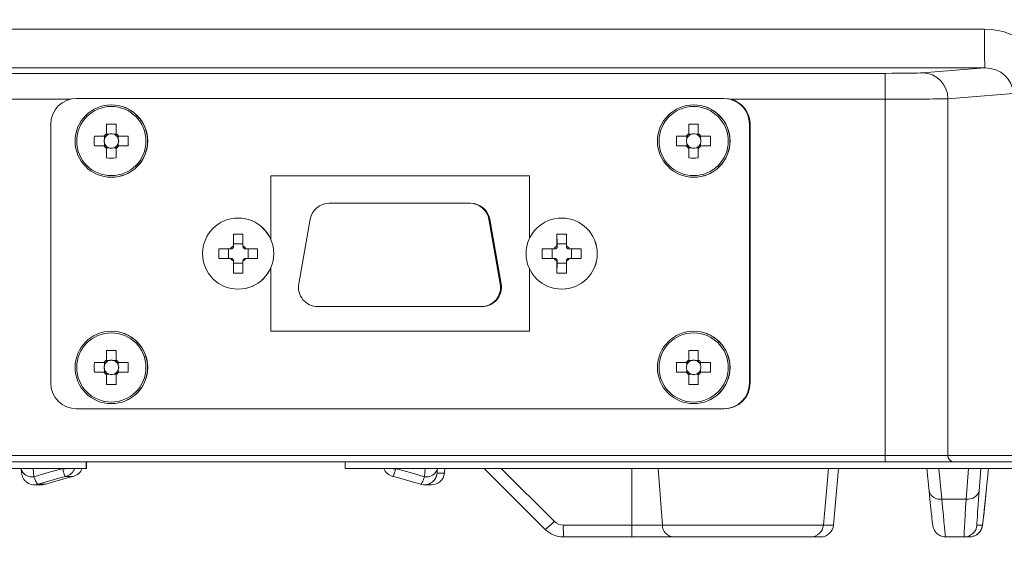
# Model space of a CAD drawing. Header units: millimetres. Extents: x 0 to 420, y 0 to 297.
# Tile 11 of 30: x 114 to 152, y 195 to 216. Entities that reach past the tile are written whole.
import ezdxf

# ---------------------------------------------------------------- set-up
doc = ezdxf.new("R2010")
doc.units = ezdxf.units.MM
doc.styles.add('SLDTEXTSTYLE1', font='TXT', dxfattribs={"width": 0.605})
doc.dimstyles.new('SLDDIMSTYLE1', dxfattribs={"dimtxt": 2.568319, "dimasz": 3.3, "dimexe": 0, "dimexo": 0.0625, "dimgap": 0.64208, "dimtad": 1, "dimdec": 3, "dimlfac": 2, "dimrnd": 1e-09, "dimzin": 12, "dimdsep": 46, "dimtxsty": 'SLDTEXTSTYLE1', "dimsah": 1, "dimcen": 0.09, "dimadec": 0, "dimazin": 3, "dimtfac": 1, "dimtdec": 1, "dimtofl": 0, "dimtmove": 0, "dimatfit": 3, "dimfxl": 1, "dimfrac": 2, "dimtolj": 1, "dimtzin": 12, "dimarcsym": 0})

# ---------------------------------------------------------------- blocks, each defined once
blk = doc.blocks.new('*D13')
at = {"color": 7, "linetype": 'Continuous', "lineweight": 0}
for p, q in [((126.409, 265.888), (236.488, 265.888)), ((235.488, 195.033), (235.488, 265.888)), ((230.956, 233.645), (230.956, 234.233)), ((230.956, 234.233), (234.9, 234.233)), ((234.9, 234.233), (234.9, 233.645)), ((230.956, 227.276), (230.956, 226.688)), ((234.9, 226.688), (234.9, 227.276)), ((230.956, 226.688), (234.9, 226.688)), ((187.598, 195.033), (236.488, 195.033))]:
    blk.add_line(p, q, dxfattribs=at)
for points in [[(235.488, 265.888), (234.988, 262.588), (235.988, 262.588)], [(235.488, 195.033), (235.988, 198.333), (234.988, 198.333)]]:
    blk.add_solid(points, dxfattribs=at)
at = {"color": 7, "linetype": 'Continuous', "lineweight": 0, "char_height": 2.6458, "attachment_point": 1, "rotation": 90, "style": 'SLDTEXTSTYLE1'}
for s, insert in [('150,0', (226.957, 224.875, 0.05)), ('5,9', (231.489, 228.011, 0.05))]:
    blk.add_mtext(s, dxfattribs=dict(at, insert=insert))

msp = doc.modelspace()

# ---------------------------------------------------------------- linework, layer by layer
at = {"color": 8, "linetype": 'Continuous', "lineweight": 0}
for p, q in [((105.94692, 215.89741), (151.30055, 215.89741)), ((151.31492, 214.39314), (105.96129, 214.39314)), ((110.06406, 214.18229), (147.44693, 214.18229)), ((148.90147, 214.20264), (151.31492, 214.39314)), ((152.40924, 213.39938), (149.88074, 213.19979)), ((115.86207, 213.17944), (110.07364, 213.17944)), ((147.45651, 213.17944), (141.46888, 213.17944)), ((147.45651, 199.37083), (147.45651, 213.17944)), ((149.88074, 213.19979), (149.88074, 199.37083)), ((142.21752, 212.20922), (142.19315, 212.20922)), ((132.09602, 208.52845), (132.12526, 208.52845)), ((132.53814, 206.02095), (132.56738, 206.02095)), ((142.19315, 202.17922), (142.21752, 202.17922)), ((110.07364, 199.37083), (147.45651, 199.37083)), ((147.45651, 199.37083), (149.88074, 199.37083)), ((149.88074, 199.37083), (152.40924, 199.37083)), ((114.43156, 198.86934), (114.46333, 198.54246)), ((115.58069, 198.8551), (115.58179, 198.86934)), ((128.4729, 198.86934), (128.47428, 198.8551)), ((129.59771, 198.54246), (129.62313, 198.86934)), ((130.10197, 198.86934), (130.10073, 198.85336)), ((132.57058, 198.86934), (134.6255, 196.81606)), ((137.63495, 196.66918), (137.63308, 198.86934)), ((138.65565, 198.86934), (138.8203, 196.66918)), ((149.5349, 198.86934), (149.65049, 197.68024)), ((150.59267, 197.68024), (150.68514, 198.86934)), ((115.98741, 198.55739), (115.70001, 198.55739)), ((130.0901, 198.68793), (130.37134, 198.68793)), ((114.63319, 198.25251), (114.91443, 198.25251)), ((149.65049, 197.68024), (150.59267, 197.68024)), ((134.98022, 196.66918), (137.63495, 196.66918)), ((137.63495, 196.66918), (138.8203, 196.66918)), ((138.8203, 196.66918), (145.05904, 196.66918)), ((145.05904, 196.66918), (145.44894, 196.66918)), ((151.01105, 196.66918), (151.22118, 196.66918))]:
    msp.add_line(p, q, dxfattribs=at)
at = {"color": 7, "linetype": 'Continuous', "lineweight": 15}
for p, q in [((141.1902, 213.21222), (116.11638, 213.21222)), ((117.47037, 212.96147), (117.46356, 212.96147)), ((140.0368, 212.96147), (140.03, 212.96147)), ((141.1902, 213.21222), (141.21456, 213.21222)), ((141.46888, 213.17944), (141.21456, 213.21222)), ((115.11343, 212.20922), (115.11343, 202.17922)), ((117.27404, 212.21239), (117.28165, 211.8218)), ((139.84048, 212.21239), (139.84809, 211.8218)), ((142.19315, 202.17922), (142.19315, 212.20922)), ((142.21752, 212.20922), (142.21752, 202.17922)), ((117.28165, 211.7654), (117.28165, 211.8218)), ((117.37905, 211.8218), (117.28165, 211.8218)), ((117.65275, 211.8218), (117.55535, 211.8218)), ((139.84809, 211.7654), (139.84809, 211.8218)), ((139.94549, 211.8218), (139.84809, 211.8218)), ((140.21918, 211.8218), (140.12178, 211.8218)), ((117.17568, 211.74282), (116.80449, 211.74282)), ((117.20268, 211.74282), (117.20268, 211.64542)), ((117.20268, 211.46912), (117.20268, 211.37171)), ((117.73172, 211.64542), (117.73172, 211.74282)), ((117.73172, 211.37171), (117.73172, 211.46912)), ((118.11468, 211.74282), (117.74211, 211.74282)), ((139.74211, 211.74282), (139.37093, 211.74282)), ((139.76911, 211.74282), (139.76911, 211.64542)), ((139.76911, 211.46912), (139.76911, 211.37171)), ((140.29815, 211.64542), (140.29815, 211.74282)), ((140.29815, 211.37171), (140.29815, 211.46912)), ((140.68112, 211.74282), (140.30854, 211.74282)), ((116.80449, 211.37171), (117.17568, 211.37171)), ((117.27404, 210.90215), (117.28165, 211.29274)), ((117.28165, 211.29274), (117.28165, 211.34914)), ((117.28165, 211.29274), (117.37905, 211.29274)), ((117.55535, 211.29274), (117.65275, 211.29274)), ((117.74211, 211.37171), (118.11468, 211.37171)), ((139.37093, 211.37171), (139.74211, 211.37171)), ((139.84048, 210.90215), (139.84809, 211.29274)), ((139.84809, 211.29274), (139.84809, 211.34914)), ((139.84809, 211.29274), (139.94549, 211.29274)), ((140.12178, 211.29274), (140.21918, 211.29274)), ((140.30854, 211.37171), (140.68112, 211.37171)), ((117.46356, 210.15307), (117.47037, 210.15307)), ((123.63853, 210.20322), (133.66805, 210.20322)), ((123.63853, 207.75691), (123.63853, 210.20322)), ((123.64633, 210.20322), (123.64633, 207.73913)), ((133.66805, 210.20322), (133.66805, 207.78445)), ((140.03, 210.15307), (140.0368, 210.15307)), ((125.90846, 209.15007), (131.35523, 209.15007)), ((131.35523, 209.15007), (131.38447, 209.15007)), ((122.37948, 208.57334), (122.37753, 208.57334)), ((125.16767, 208.52845), (124.72555, 206.02095)), ((132.53814, 206.02095), (132.09602, 208.52845)), ((132.12526, 208.52845), (132.56738, 206.02095)), ((134.91638, 208.57334), (134.91443, 208.57334)), ((122.19198, 207.94647), (122.56307, 207.94647)), ((122.19198, 207.49018), (122.19198, 207.94647)), ((122.19198, 207.94647), (122.19929, 207.57141)), ((122.56307, 207.94647), (122.56307, 207.49018)), ((134.72889, 207.94647), (135.09998, 207.94647)), ((134.72889, 207.49018), (134.72889, 207.94647)), ((134.72889, 207.94647), (134.7362, 207.57141)), ((135.09998, 207.94647), (135.09998, 207.49018)), ((121.62531, 207.37978), (122.08158, 207.37978)), ((121.62531, 207.00867), (121.62531, 207.37978)), ((122.00766, 207.00867), (122.00766, 207.37978)), ((122.19929, 207.57141), (122.56307, 207.57141)), ((122.19929, 207.42576), (122.19929, 207.57141)), ((122.67348, 207.37978), (123.12974, 207.37978)), ((122.76201, 207.37978), (122.76201, 207.00867)), ((123.12974, 207.37978), (123.12974, 207.00867)), ((134.16222, 207.37978), (134.61848, 207.37978)), ((134.16222, 207.00867), (134.16222, 207.37978)), ((134.54457, 207.00867), (134.54457, 207.37978)), ((134.7362, 207.57141), (135.09998, 207.57141)), ((134.7362, 207.42576), (134.7362, 207.57141)), ((135.21038, 207.37978), (135.66665, 207.37978)), ((135.29892, 207.37978), (135.29892, 207.00867)), ((135.66665, 207.37978), (135.66665, 207.00867)), ((122.08158, 207.00867), (121.62531, 207.00867)), ((122.19198, 206.44197), (122.19198, 206.89826)), ((122.19198, 206.44197), (122.19929, 206.81703)), ((122.19929, 206.81703), (122.19929, 206.96268)), ((122.56307, 206.81703), (122.19929, 206.81703)), ((122.56307, 206.89826), (122.56307, 206.44197)), ((123.12974, 207.00867), (122.67348, 207.00867)), ((134.61848, 207.00867), (134.16222, 207.00867)), ((134.72889, 206.44197), (134.72889, 206.89826)), ((134.72889, 206.44197), (134.7362, 206.81703)), ((134.7362, 206.81703), (134.7362, 206.96268)), ((135.09998, 206.81703), (134.7362, 206.81703)), ((135.09998, 206.89826), (135.09998, 206.44197)), ((135.66665, 207.00867), (135.21038, 207.00867)), ((122.56307, 206.44197), (122.19198, 206.44197)), ((123.63853, 204.18522), (123.63853, 206.63153)), ((123.64633, 206.64931), (123.64633, 204.18522)), ((133.66805, 206.60398), (133.66805, 204.18522)), ((135.09998, 206.44197), (134.72889, 206.44197)), ((122.37753, 205.81509), (122.37948, 205.81509)), ((134.91443, 205.81509), (134.91638, 205.81509)), ((131.79735, 205.13807), (125.46634, 205.13807)), ((131.82659, 205.13807), (131.79735, 205.13807)), ((117.47037, 204.18522), (117.46356, 204.18522)), ((133.66805, 204.18522), (123.63853, 204.18522)), ((140.0368, 204.18522), (140.03, 204.18522)), ((117.27404, 203.43615), (117.28165, 203.04555)), ((139.84048, 203.43615), (139.84809, 203.04555)), ((117.28165, 202.98915), (117.28165, 203.04555)), ((117.37905, 203.04555), (117.28165, 203.04555)), ((117.65275, 203.04555), (117.55535, 203.04555)), ((139.84809, 202.98915), (139.84809, 203.04555)), ((139.94549, 203.04555), (139.84809, 203.04555)), ((140.21918, 203.04555), (140.12178, 203.04555)), ((117.17568, 202.96657), (116.80449, 202.96657)), ((117.20268, 202.96657), (117.20268, 202.86917)), ((117.20268, 202.69287), (117.20268, 202.59546)), ((117.73172, 202.86917), (117.73172, 202.96657)), ((117.73172, 202.59546), (117.73172, 202.69287)), ((118.11468, 202.96657), (117.74211, 202.96657)), ((139.74211, 202.96657), (139.37093, 202.96657)), ((139.76911, 202.96657), (139.76911, 202.86917)), ((139.76911, 202.69287), (139.76911, 202.59546)), ((140.29815, 202.86917), (140.29815, 202.96657)), ((140.29815, 202.59546), (140.29815, 202.69287)), ((140.68112, 202.96657), (140.30854, 202.96657)), ((116.80449, 202.59546), (117.17568, 202.59546)), ((117.27404, 202.12589), (117.28165, 202.51649)), ((117.28165, 202.51649), (117.28165, 202.57289)), ((117.28165, 202.51649), (117.37905, 202.51649)), ((117.55535, 202.51649), (117.65275, 202.51649)), ((117.74211, 202.59546), (118.11468, 202.59546)), ((139.37093, 202.59546), (139.74211, 202.59546)), ((139.84048, 202.12589), (139.84809, 202.51649)), ((139.84809, 202.51649), (139.84809, 202.57289)), ((139.84809, 202.51649), (139.94549, 202.51649)), ((140.12178, 202.51649), (140.21918, 202.51649)), ((140.30854, 202.59546), (140.68112, 202.59546)), ((116.11638, 201.17622), (141.1902, 201.17622)), ((117.46356, 201.37682), (117.47037, 201.37682)), ((140.03, 201.37682), (140.0368, 201.37682)), ((141.21457, 201.17622), (141.1902, 201.17622)), ((116.49353, 198.86934), (102.95366, 198.86934)), ((119.82612, 199.12008), (110.07607, 199.12008)), ((113.96561, 198.86934), (113.96763, 198.84855)), ((116.49353, 198.86934), (116.49353, 199.12008)), ((116.4984, 198.86934), (116.49353, 198.86934)), ((116.4984, 198.86934), (116.4984, 199.12008)), ((116.59649, 199.12006), (116.5925, 199.12008)), ((123.16608, 199.12008), (119.82612, 199.12008)), ((147.45895, 199.12008), (123.16608, 199.12008)), ((126.52305, 198.86934), (126.52305, 199.12008)), ((177.39026, 198.86934), (126.52305, 198.86934)), ((130.38965, 198.85336), (130.39121, 198.86934)), ((134.27576, 196.50516), (131.90968, 198.86934)), ((145.05904, 196.66918), (145.25153, 198.86934)), ((145.44894, 196.66918), (145.64143, 198.86934)), ((150.1256, 199.12008), (147.45895, 199.12008)), ((149.15436, 197.99115), (149.069, 198.86934)), ((152.65411, 199.12008), (150.1256, 199.12008)), ((151.16397, 198.86934), (151.09568, 197.99115)), ((151.36785, 197.99115), (151.45321, 198.86934)), ((114.4851, 198.23014), (114.76634, 198.23014)), ((129.59053, 198.23014), (129.87177, 198.23014)), ((137.63981, 196.21139), (134.98508, 196.21139)), ((139.24763, 196.21139), (137.63981, 196.21139)), ((144.55945, 196.21139), (139.24763, 196.21139)), ((144.94935, 196.21139), (144.55945, 196.21139)), ((150.51148, 196.21139), (149.8006, 196.21139)), ((150.72161, 196.21139), (150.51148, 196.21139))]:
    msp.add_line(p, q, dxfattribs=at)
at = {"color": 7, "linetype": 'Continuous', "lineweight": 15, "flags": 128}
msp.add_lwpolyline([(114.76634, 198.23014), (114.80485, 198.23162), (114.91443, 198.25251)], dxfattribs=at)
at = {"color": 7, "linetype": 'Continuous', "lineweight": 15}
for centre, radius in [((117.46358, 211.55722), 1.40415), ((140.03001, 211.55722), 1.40415), ((122.37751, 207.19426), 1.37908), ((134.91442, 207.19426), 1.37908), ((117.46357, 202.78097), 1.40415), ((140.03, 202.78097), 1.40415)]:
    msp.add_circle(centre, radius, dxfattribs=at)
at = {"color": 8, "linetype": 'Continuous', "lineweight": 0}
for centre in [(117.46246, 211.55722), (140.0289, 211.55722), (117.46247, 202.78098), (140.02891, 202.78098)]:
    msp.add_circle(centre, 1.34118, dxfattribs=at)
for centre, radius, start, end in [((191.59887, 215.53008), 40.3, 179.477741, 181.616634), ((120.58205, 213.42424), 26.87557, 359.478096, 1.61628), ((148.88503, 213.20704), 0.99574, 359.582933, 89.053952), ((153.90413, 199.30809), 6.44792, 179.442489, 181.670875), ((150.12858, 199.36793), 0.24786, 179.328348, 269.310376), ((114.38396, 198.96709), 0.43198, 195.263572, 280.588026), ((115.61185, 199.5352), 0.68081, 267.376805, 282.02696), ((115.5733, 199.04261), 0.50149, 284.635534, 339.78665), ((128.44314, 199.5297), 0.67531, 257.921878, 272.643417), ((129.67641, 198.97749), 0.4421, 259.745618, 343.693555), ((129.59051, 198.73163), 0.50149, 308.29575, 355.000963), ((149.57111, 198.10487), 0.43198, 195.263634, 280.587915), ((150.67137, 198.11528), 0.4421, 259.745758, 343.69332), ((133.08805, 198.1934), 2.06417, 305.127085, 318.144236), ((146.3881, 196.56124), 11.40839, 179.457905, 181.757324), ((149.0378, 196.56121), 11.40336, 179.457514, 181.757948), ((139.28239, 196.67218), 0.4621, 180.372697, 265.68589), ((150.51147, 196.71287), 0.50149, 270.001321, 355.001074)]:
    msp.add_arc(centre, radius, start, end, dxfattribs=at)
at = {"color": 7, "linetype": 'Continuous', "lineweight": 15}
for centre, radius, start, end in [((116.11641, 212.20924), 1.00298, 90.001447, 180.001293), ((117.47035, 211.55731), 1.40416, 359.998177, 89.999125), ((140.03678, 211.55731), 1.40416, 359.998182, 89.999158), ((141.19017, 212.20924), 1.00298, 359.998746, 89.998488), ((141.21453, 212.20923), 1.00299, 359.999187, 75.309671), ((360.45545, 211.57366), 243.18224, 179.8495093, 179.9371312), ((117.45959, 206.71453), 5.501, 88.067072, 91.932928), ((360.82654, 211.57366), 243.18224, 179.8495093, 179.9371312), ((380.39645, 211.57825), 240.55681, 179.8489594, 179.9375376), ((140.02602, 206.71457), 5.50096, 88.067064, 91.932936), ((384.65595, 211.57223), 244.44522, 179.8499509, 179.9371201), ((117.45897, 211.55722), 0.33868, 123.235294, 146.768121), ((117.46718, 211.55731), 0.27879, 108.429087, 131.719783), ((117.4672, 211.55729), 0.27881, 71.569267, 108.430733), ((117.46722, 211.55731), 0.27879, 48.280364, 71.570885), ((117.45882, 211.55722), 0.33868, 33.231879, 56.764706), ((140.02539, 211.55723), 0.33866, 123.234719, 146.768559), ((140.03362, 211.55731), 0.27878, 108.428555, 131.71984), ((140.03363, 211.55729), 0.27881, 71.569201, 108.430799), ((140.03365, 211.55731), 0.27878, 48.28016, 71.571445), ((140.02523, 211.55719), 0.33871, 33.233218, 56.763504), ((122.20027, 211.55727), 5.39896, 178.030436, 181.969564), ((117.46722, 211.55727), 0.27884, 161.570428, 198.429572), ((117.4672, 211.55728), 0.27882, 138.282636, 161.57128), ((117.4672, 211.55726), 0.27882, 198.42872, 221.717364), ((117.46772, 211.55678), 0.27954, 131.729166, 138.276153), ((117.47034, 211.55723), 1.40417, 270.001348, 0.00135), ((117.46666, 211.55676), 0.27957, 41.723859, 48.270232), ((117.46719, 211.55728), 0.27883, 18.429088, 41.717202), ((117.46719, 211.55726), 0.27883, 318.282798, 341.570912), ((117.46718, 211.55727), 0.27885, 341.570527, 18.429473), ((112.50414, 211.55727), 5.61361, 358.105772, 1.894228), ((144.76648, 211.55727), 5.39875, 178.030356, 181.969644), ((140.0337, 211.55727), 0.27888, 161.572932, 198.427068), ((140.0337, 211.55724), 0.27889, 138.285422, 161.568084), ((140.0337, 211.5573), 0.27889, 198.431916, 221.714578), ((140.0343, 211.55663), 0.27975, 131.731302, 138.273426), ((140.03677, 211.55723), 1.40417, 270.001301, 0.001359), ((140.03272, 211.55638), 0.2801, 41.730672, 48.2646), ((140.03361, 211.55727), 0.27884, 18.428978, 41.715875), ((140.03361, 211.55727), 0.27884, 318.284125, 341.571022), ((140.03362, 211.55727), 0.27884, 341.570071, 18.429929), ((135.07176, 211.55727), 5.61242, 358.105373, 1.894627), ((117.4589, 211.55725), 0.33859, 213.228722, 236.767864), ((117.46671, 211.55675), 0.27811, 221.70704, 228.287641), ((360.43485, 211.54084), 243.16164, 180.0628651, 180.1504944), ((117.46718, 211.55723), 0.27879, 228.280217, 251.570913), ((117.4672, 211.55716), 0.27873, 251.563545, 288.436455), ((117.46722, 211.55723), 0.27879, 288.429115, 311.719636), ((117.45888, 211.55725), 0.33859, 303.232136, 326.771278), ((360.80594, 211.54084), 243.16164, 180.0628651, 180.1504944), ((117.46767, 211.55677), 0.27814, 311.712957, 318.292952), ((140.02533, 211.55724), 0.33857, 213.228284, 236.768438), ((140.03329, 211.5569), 0.27832, 221.70976, 228.285512), ((380.37628, 211.53625), 240.53664, 180.0624587, 180.1510443), ((140.03362, 211.55723), 0.27878, 228.28016, 251.571445), ((140.03363, 211.55716), 0.27873, 251.563479, 288.436521), ((140.03365, 211.55723), 0.27878, 288.428555, 311.71984), ((140.02529, 211.55728), 0.33862, 303.233338, 326.76994), ((384.63503, 211.54227), 244.4243, 180.0628762, 180.1500529), ((140.03374, 211.55714), 0.27867, 311.718563, 318.286165), ((117.45959, 216.40001), 5.501, 268.067072, 271.932928), ((140.02602, 216.39997), 5.50096, 268.067064, 271.932936), ((125.90848, 208.39784), 0.75223, 90.001204, 170.001571), ((131.35521, 208.39784), 0.75223, 9.998467, 89.998793), ((131.38446, 208.39784), 0.75223, 9.998467, 89.998793), ((122.37943, 207.19422), 1.37912, 270.001713, 89.998287), ((134.91634, 207.19422), 1.37912, 270.001704, 89.998296), ((122.37752, 207.19424), 0.34929, 122.085803, 147.915587), ((122.38495, 207.19412), 0.29686, 128.71212, 141.28875), ((122.37753, 207.19425), 0.34929, 32.084261, 57.914289), ((122.38471, 207.19411), 0.29688, 38.711507, 51.287623), ((134.91443, 207.19425), 0.34929, 122.085711, 147.915739), ((134.92185, 207.19412), 0.29685, 128.711386, 141.288614), ((134.91444, 207.19425), 0.34929, 32.084261, 57.914289), ((134.92165, 207.19414), 0.29683, 38.710386, 51.288453), ((122.37749, 207.19416), 0.34925, 212.081434, 237.915243), ((122.38479, 207.19415), 0.29663, 218.703643, 231.290845), ((122.37756, 207.19416), 0.34924, 302.084665, 327.918719), ((122.38487, 207.19415), 0.29664, 308.709412, 321.2961), ((134.91439, 207.19416), 0.34924, 212.081281, 237.915335), ((134.92169, 207.19414), 0.29662, 218.70378, 231.291578), ((134.91447, 207.19416), 0.34924, 302.084665, 327.918719), ((134.92181, 207.19412), 0.29659, 308.708581, 321.297221), ((125.46637, 205.89031), 0.75224, 169.999285, 269.997946), ((131.79732, 205.89031), 0.75224, 270.002068, 10.0007), ((131.82656, 205.89031), 0.75224, 270.002068, 10.0007), ((117.47034, 202.78106), 1.40416, 359.998372, 89.99893), ((140.03678, 202.78106), 1.40416, 359.998377, 89.998963), ((360.44691, 202.79743), 243.17371, 179.8495084, 179.9371342), ((117.45959, 197.93026), 5.50901, 88.069883, 91.930117), ((360.81801, 202.79743), 243.17371, 179.8495084, 179.9371342), ((380.38814, 202.80202), 240.5485, 179.8489585, 179.9375407), ((140.02602, 197.93031), 5.50897, 88.069876, 91.930124), ((384.64739, 202.796), 244.43666, 179.84995, 179.9371231), ((117.4589, 202.78103), 0.33859, 123.232136, 146.771278), ((117.46724, 202.78097), 0.27889, 108.434962, 131.71719), ((117.4672, 202.78104), 0.27881, 71.569267, 108.430733), ((117.46716, 202.78097), 0.2789, 48.282956, 71.56501), ((117.45888, 202.78103), 0.33859, 33.228722, 56.767864), ((140.02533, 202.78104), 0.33857, 123.231562, 146.771716), ((140.03368, 202.78098), 0.27889, 108.43443, 131.717247), ((140.03363, 202.78104), 0.27881, 71.569201, 108.430799), ((140.03359, 202.78098), 0.27889, 48.282753, 71.56557), ((140.02529, 202.78101), 0.33862, 33.23006, 56.766662), ((122.20027, 202.78102), 5.39896, 178.030436, 181.969564), ((117.46722, 202.78102), 0.27884, 161.570428, 198.429572), ((117.4672, 202.78103), 0.27882, 138.282636, 161.57128), ((117.4672, 202.78101), 0.27882, 198.42872, 221.717364), ((117.46671, 202.78154), 0.27811, 131.712359, 138.29296), ((117.47034, 202.78098), 1.40416, 270.001203, 0.001495), ((117.46767, 202.78152), 0.27814, 41.707048, 48.287043), ((117.46719, 202.78103), 0.27883, 18.429088, 41.717202), ((117.46719, 202.78101), 0.27883, 318.282798, 341.570912), ((117.46718, 202.78102), 0.27885, 341.570527, 18.429473), ((112.50414, 202.78102), 5.61361, 358.105772, 1.894228), ((144.76648, 202.78102), 5.39875, 178.030356, 181.969644), ((140.0337, 202.78102), 0.27888, 161.572932, 198.427068), ((140.0337, 202.78099), 0.27889, 138.285422, 161.568084), ((140.0337, 202.78104), 0.27889, 198.431916, 221.714578), ((140.03329, 202.78139), 0.27832, 131.714488, 138.29024), ((140.03677, 202.78098), 1.40416, 270.001156, 0.001504), ((140.03374, 202.78115), 0.27867, 41.713835, 48.281437), ((140.03361, 202.78102), 0.27884, 18.428978, 41.715875), ((140.03361, 202.78101), 0.27884, 318.284125, 341.571022), ((140.03362, 202.78102), 0.27884, 341.570071, 18.429929), ((135.07176, 202.78102), 5.61242, 358.105373, 1.894627), ((117.45897, 202.78107), 0.33868, 213.231879, 236.764706), ((117.4681, 202.78189), 0.28008, 221.730124, 228.264558), ((360.45545, 202.76463), 243.18224, 180.0628688, 180.1504907), ((117.46718, 202.78098), 0.27879, 228.280217, 251.570913), ((117.4672, 202.781), 0.27881, 251.569267, 288.430733), ((117.46722, 202.78098), 0.27879, 288.429115, 311.719636), ((117.45882, 202.78107), 0.33868, 303.235294, 326.768121), ((360.82654, 202.76463), 243.18224, 180.0628688, 180.1504907), ((117.46628, 202.78191), 0.2801, 311.736042, 318.269868), ((140.02539, 202.78106), 0.33866, 213.231441, 236.765281), ((140.03468, 202.78204), 0.28029, 221.732844, 228.262429), ((380.39645, 202.76004), 240.55681, 180.0624624, 180.1510406), ((140.03362, 202.78097), 0.27878, 228.28016, 251.571445), ((140.03363, 202.781), 0.27881, 251.569201, 288.430799), ((140.03365, 202.78097), 0.27878, 288.428555, 311.71984), ((140.02523, 202.78109), 0.33871, 303.236496, 326.766782), ((384.65595, 202.76606), 244.44522, 180.0628799, 180.1500491), ((140.03234, 202.78229), 0.28064, 311.741654, 318.263074), ((116.11641, 202.1792), 1.00298, 179.998707, 269.998553), ((117.45959, 207.62376), 5.501, 268.067072, 271.932928), ((140.02602, 207.62372), 5.50096, 268.067064, 271.932936), ((141.19017, 202.1792), 1.00298, 270.001512, 0.001254), ((141.21454, 202.1792), 1.00298, 270.001512, 0.001254), ((115.86071, 199.04261), 0.50149, 284.635424, 339.78676), ((116.59274, 198.86924), 0.25085, 90.004542, 112.092544), ((116.59275, 198.86932), 0.25077, 90.002476, 112.100562), ((128.49616, 199.04261), 0.50149, 200.213395, 255.364421), ((129.87176, 198.73162), 0.50148, 270.000815, 355.001687), ((114.48509, 198.73159), 0.50145, 227.640177, 287.177511), ((129.59053, 198.73158), 0.50144, 252.82194, 308.297579), ((144.55945, 196.71288), 0.5015, 270, 355), ((144.94935, 196.71288), 0.5015, 270, 355), ((150.72161, 196.71286), 0.50148, 270.000427, 355.001968)]:
    msp.add_arc(centre, radius, start, end, dxfattribs=at)
at = {"color": 8, "linetype": 'Continuous', "lineweight": 0}
for centre, major_axis, ratio, start_param, end_param in [((151.29045, 213.38953), (2.56636, 0.19438), 0.97427466, 6.20952412, 7.7763945), ((147.43231, 214.20855), (1.5045, -0.00026), 0.01745424, 4.72211051, 6.06601403), ((151.30507, 213.38953), (1.10151, 0.08474), 0.90788791, 6.2084609, 7.77533128), ((147.43214, 213.2057), (2.5075, -0.00026), 0.01047254, 4.72210861, 6.06601213), ((122.27305, 173.58661), (18.52932, -18.52932), 0.99032836, 2.61086779, 2.65547798), ((122.27305, 173.58661), (18.52932, -18.52932), 0.99032836, 2.06662957, 2.11123975), ((122.27995, 174.29583), (17.82351, -17.81672), 0.98994346, 2.61646826, 2.66084059), ((149.40574, 201.22638), (-0.3949, 5.015), 0.00965853, 2.35543394, 3.14083211), ((150.90634, 201.22638), (0.3949, 5.015), 0.00965853, 2.35695504, 3.1423532), ((151.40591, 201.18268), (0.3949, 4.5135), 0.00964459, 2.35703832, 3.14243648), ((134.9798, 197.17068), (-0.34486, 0.36439), 0.99914878, 1.59875153, 2.38414969)]:
    msp.add_ellipse(centre, major_axis=major_axis, ratio=ratio, start_param=start_param, end_param=end_param, dxfattribs=at)
at = {"color": 7, "linetype": 'Continuous', "lineweight": 15}
for centre, major_axis, ratio, start_param, end_param in [((117.47168, 211.59185), (-0.13065, 0.21087), 0.9782548, 5.36887209, 6.10769952), ((140.03812, 211.59185), (-0.13065, 0.21087), 0.9782548, 5.36887209, 6.10769952), ((117.4371, 211.55727), (0.25138, 0), 0.97123044, 2.77217894, 3.51100637), ((117.50626, 211.55727), (0, 0.24415), 0.99024836, 4.34297527, 5.08180269), ((140.00353, 211.55727), (0.25138, 0), 0.97123044, 2.77217894, 3.51100637), ((140.0727, 211.55727), (0, 0.24415), 0.99024836, 4.34297527, 5.08180269), ((117.47168, 211.52269), (0.13065, 0.21087), 0.9782548, 3.31707844, 4.05590587), ((140.03812, 211.52269), (0.13065, 0.21087), 0.9782548, 3.31707844, 4.05590587), ((117.47168, 202.8156), (-0.13065, 0.21087), 0.9782548, 5.36887209, 6.10769952), ((140.03812, 202.8156), (-0.13065, 0.21087), 0.9782548, 5.36887209, 6.10769952), ((117.4371, 202.78102), (0.25138, 0), 0.97123044, 2.77217894, 3.51100637), ((117.50626, 202.78102), (0, 0.24415), 0.99024836, 4.34297527, 5.08180269), ((140.00353, 202.78102), (0.25138, 0), 0.97123044, 2.77217894, 3.51100637), ((140.0727, 202.78102), (0, 0.24415), 0.99024836, 4.34297527, 5.08180269), ((117.47168, 202.74644), (0.13065, 0.21087), 0.9782548, 3.31707844, 4.05590587), ((140.03812, 202.74644), (0.13065, 0.21087), 0.9782548, 3.31707844, 4.05590587), ((122.07692, 174.29583), (17.82351, 17.81672), 0.98994346, 1.0359459, 1.08031823), ((122.27995, 174.29583), (17.82351, -17.81672), 0.98994346, 2.06127442, 2.10564676), ((148.90617, 201.18268), (-0.3949, 4.5135), 0.00964459, 2.35535066, 2.75366395), ((151.61604, 201.18268), (0.3949, 4.5135), 0.00964459, 3.14243648, 3.92783465), ((134.98465, 197.21438), (-0.66914, 0.74743), 0.99957234, 1.62621811, 2.41161627)]:
    msp.add_ellipse(centre, major_axis=major_axis, ratio=ratio, start_param=start_param, end_param=end_param, dxfattribs=at)
for points, knots in [([(117.27335, 211.8405), (117.27367, 211.83771), (117.276, 211.81765), (117.27877, 211.793), (117.28121, 211.76965), (117.28165, 211.7654)], [0, 0, 0, 0, 0.11674747, 0.83938336, 1, 1, 1, 1]), ([(117.65275, 211.7654), (117.6523, 211.76965), (117.64986, 211.793), (117.64709, 211.81765), (117.64476, 211.83771), (117.64444, 211.8405)], [0, 0, 0, 0, 0.16061664, 0.88325253, 1, 1, 1, 1]), ([(139.83978, 211.8405), (139.84011, 211.83771), (139.84243, 211.81765), (139.8452, 211.793), (139.84764, 211.76965), (139.84809, 211.7654)], [0, 0, 0, 0, 0.116738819, 0.83938336, 1, 1, 1, 1]), ([(140.21918, 211.7654), (140.21874, 211.76965), (140.21629, 211.793), (140.21352, 211.81765), (140.2112, 211.83771), (140.21088, 211.8405)], [0, 0, 0, 0, 0.160625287, 0.883261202, 1, 1, 1, 1]), ([(117.25908, 211.74282), (117.25439, 211.74282), (117.22859, 211.74282), (117.20118, 211.74282), (117.17879, 211.74282), (117.17568, 211.74282)], [0, 0, 0, 0, 0.160621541, 0.883261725, 1, 1, 1, 1]), ([(117.74211, 211.74282), (117.73964, 211.74282), (117.72191, 211.74282), (117.70003, 211.74282), (117.67912, 211.74282), (117.67532, 211.74282)], [0, 0, 0, 0, 0.11673934, 0.83937944, 1, 1, 1, 1]), ([(139.82551, 211.74282), (139.82082, 211.74282), (139.79502, 211.74282), (139.76761, 211.74282), (139.74523, 211.74282), (139.74211, 211.74282)], [0, 0, 0, 0, 0.160612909, 0.883253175, 1, 1, 1, 1]), ([(140.30854, 211.74282), (140.30608, 211.74282), (140.28834, 211.74282), (140.26647, 211.74282), (140.24556, 211.74282), (140.24175, 211.74282)], [0, 0, 0, 0, 0.116748, 0.83937949, 1, 1, 1, 1]), ([(117.17568, 211.37171), (117.17879, 211.37171), (117.20118, 211.37171), (117.22859, 211.37171), (117.25439, 211.37171), (117.25908, 211.37171)], [0, 0, 0, 0, 0.11673828, 0.83937846, 1, 1, 1, 1]), ([(117.28165, 211.34914), (117.28121, 211.34489), (117.27877, 211.32154), (117.276, 211.29689), (117.27367, 211.27683), (117.27335, 211.27404)], [0, 0, 0, 0, 0.16061664, 0.88325253, 1, 1, 1, 1]), ([(117.64444, 211.27404), (117.64476, 211.27683), (117.64709, 211.29689), (117.64986, 211.32154), (117.6523, 211.34489), (117.65275, 211.34914)], [0, 0, 0, 0, 0.11674747, 0.83938336, 1, 1, 1, 1]), ([(117.67532, 211.37171), (117.67912, 211.37171), (117.70003, 211.37171), (117.72191, 211.37171), (117.73964, 211.37171), (117.74211, 211.37171)], [0, 0, 0, 0, 0.16062056, 0.88326066, 1, 1, 1, 1]), ([(139.74211, 211.37171), (139.74523, 211.37171), (139.76761, 211.37171), (139.79502, 211.37171), (139.82082, 211.37171), (139.82551, 211.37171)], [0, 0, 0, 0, 0.116746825, 0.839387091, 1, 1, 1, 1]), ([(139.84809, 211.34914), (139.84764, 211.34489), (139.8452, 211.32154), (139.84243, 211.29689), (139.84011, 211.27683), (139.83978, 211.27404)], [0, 0, 0, 0, 0.16061664, 0.883261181, 1, 1, 1, 1]), ([(140.21088, 211.27404), (140.2112, 211.27683), (140.21352, 211.29689), (140.21629, 211.32154), (140.21874, 211.34489), (140.21918, 211.34914)], [0, 0, 0, 0, 0.116738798, 0.839374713, 1, 1, 1, 1]), ([(140.24175, 211.37171), (140.24556, 211.37171), (140.26647, 211.37171), (140.28834, 211.37171), (140.30608, 211.37171), (140.30854, 211.37171)], [0, 0, 0, 0, 0.16062051, 0.883252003, 1, 1, 1, 1]), ([(122.15331, 207.37978), (122.13306, 207.37978), (122.10868, 207.37978), (122.0855, 207.37978), (122.08158, 207.37978)], [0, 0, 0, 0, 0.83050765, 1, 1, 1, 1]), ([(122.19198, 207.49018), (122.19239, 207.48667), (122.19483, 207.46593), (122.19727, 207.44398), (122.19929, 207.42576)], [0, 0, 0, 0, 0.169494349, 1, 1, 1, 1]), ([(122.57038, 207.42576), (122.56836, 207.44398), (122.56592, 207.46593), (122.56349, 207.48667), (122.56307, 207.49018)], [0, 0, 0, 0, 0.83051549, 1, 1, 1, 1]), ([(122.67348, 207.37978), (122.67037, 207.37978), (122.65207, 207.37978), (122.63257, 207.37978), (122.61637, 207.37978)], [0, 0, 0, 0, 0.169486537, 1, 1, 1, 1]), ([(134.69021, 207.37978), (134.66997, 207.37978), (134.64559, 207.37978), (134.62241, 207.37978), (134.61848, 207.37978)], [0, 0, 0, 0, 0.83050937, 1, 1, 1, 1]), ([(134.72889, 207.49018), (134.7293, 207.48667), (134.73174, 207.46593), (134.73417, 207.44398), (134.7362, 207.42576)], [0, 0, 0, 0, 0.16949268, 1, 1, 1, 1]), ([(135.10729, 207.42576), (135.10527, 207.44398), (135.10283, 207.46593), (135.10039, 207.48667), (135.09998, 207.49018)], [0, 0, 0, 0, 0.83050565, 1, 1, 1, 1]), ([(135.21038, 207.37978), (135.20728, 207.37978), (135.18898, 207.37978), (135.16947, 207.37978), (135.15327, 207.37978)], [0, 0, 0, 0, 0.16949638, 1, 1, 1, 1]), ([(122.08158, 207.00867), (122.0855, 207.00867), (122.10868, 207.00867), (122.13306, 207.00867), (122.15331, 207.00867)], [0, 0, 0, 0, 0.16949235, 1, 1, 1, 1]), ([(122.19929, 206.96268), (122.19727, 206.94445), (122.19483, 206.92251), (122.19239, 206.90177), (122.19198, 206.89826)], [0, 0, 0, 0, 0.830505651, 1, 1, 1, 1]), ([(122.56307, 206.89826), (122.56349, 206.90177), (122.56592, 206.92251), (122.56836, 206.94445), (122.57038, 206.96268)], [0, 0, 0, 0, 0.16948451, 1, 1, 1, 1]), ([(122.61637, 207.00867), (122.63257, 207.00867), (122.65207, 207.00867), (122.67037, 207.00867), (122.67348, 207.00867)], [0, 0, 0, 0, 0.830513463, 1, 1, 1, 1]), ([(134.61848, 207.00867), (134.62241, 207.00867), (134.64559, 207.00867), (134.66997, 207.00867), (134.69021, 207.00867)], [0, 0, 0, 0, 0.16949063, 1, 1, 1, 1]), ([(134.7362, 206.96268), (134.73417, 206.94445), (134.73174, 206.92251), (134.7293, 206.90177), (134.72889, 206.89826)], [0, 0, 0, 0, 0.83050732, 1, 1, 1, 1]), ([(135.09998, 206.89826), (135.10039, 206.90177), (135.10283, 206.92251), (135.10527, 206.94445), (135.10729, 206.96268)], [0, 0, 0, 0, 0.16949435, 1, 1, 1, 1]), ([(135.15327, 207.00867), (135.16947, 207.00867), (135.18898, 207.00867), (135.20728, 207.00867), (135.21038, 207.00867)], [0, 0, 0, 0, 0.83050362, 1, 1, 1, 1]), ([(117.27335, 203.06425), (117.27367, 203.06146), (117.276, 203.0414), (117.27877, 203.01675), (117.28121, 202.9934), (117.28165, 202.98915)], [0, 0, 0, 0, 0.11674747, 0.83938336, 1, 1, 1, 1]), ([(117.65275, 202.98915), (117.6523, 202.9934), (117.64986, 203.01675), (117.64709, 203.0414), (117.64476, 203.06146), (117.64444, 203.06425)], [0, 0, 0, 0, 0.16061664, 0.88325253, 1, 1, 1, 1]), ([(139.83978, 203.06425), (139.84011, 203.06146), (139.84243, 203.0414), (139.8452, 203.01675), (139.84764, 202.9934), (139.84809, 202.98915)], [0, 0, 0, 0, 0.116738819, 0.83938336, 1, 1, 1, 1]), ([(140.21918, 202.98915), (140.21874, 202.9934), (140.21629, 203.01675), (140.21352, 203.0414), (140.2112, 203.06146), (140.21088, 203.06425)], [0, 0, 0, 0, 0.160625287, 0.883261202, 1, 1, 1, 1]), ([(117.25908, 202.96657), (117.25439, 202.96657), (117.22859, 202.96657), (117.20118, 202.96657), (117.17879, 202.96657), (117.17568, 202.96657)], [0, 0, 0, 0, 0.160621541, 0.883261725, 1, 1, 1, 1]), ([(117.74211, 202.96657), (117.73964, 202.96657), (117.72191, 202.96657), (117.70003, 202.96657), (117.67912, 202.96657), (117.67532, 202.96657)], [0, 0, 0, 0, 0.11673934, 0.83937944, 1, 1, 1, 1]), ([(139.82551, 202.96657), (139.82082, 202.96657), (139.79502, 202.96657), (139.76761, 202.96657), (139.74523, 202.96657), (139.74211, 202.96657)], [0, 0, 0, 0, 0.160612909, 0.883253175, 1, 1, 1, 1]), ([(140.30854, 202.96657), (140.30608, 202.96657), (140.28834, 202.96657), (140.26647, 202.96657), (140.24556, 202.96657), (140.24175, 202.96657)], [0, 0, 0, 0, 0.116748, 0.83937949, 1, 1, 1, 1]), ([(117.17568, 202.59546), (117.17879, 202.59546), (117.20118, 202.59546), (117.22859, 202.59546), (117.25439, 202.59546), (117.25908, 202.59546)], [0, 0, 0, 0, 0.11673828, 0.83937846, 1, 1, 1, 1]), ([(117.28165, 202.57289), (117.28121, 202.56864), (117.27877, 202.54529), (117.276, 202.52064), (117.27367, 202.50058), (117.27335, 202.49779)], [0, 0, 0, 0, 0.16061664, 0.88325253, 1, 1, 1, 1]), ([(117.64444, 202.49779), (117.64476, 202.50058), (117.64709, 202.52064), (117.64986, 202.54529), (117.6523, 202.56864), (117.65275, 202.57289)], [0, 0, 0, 0, 0.11674747, 0.83938336, 1, 1, 1, 1]), ([(117.67532, 202.59546), (117.67912, 202.59546), (117.70003, 202.59546), (117.72191, 202.59546), (117.73964, 202.59546), (117.74211, 202.59546)], [0, 0, 0, 0, 0.16062056, 0.88326066, 1, 1, 1, 1]), ([(139.74211, 202.59546), (139.74523, 202.59546), (139.76761, 202.59546), (139.79502, 202.59546), (139.82082, 202.59546), (139.82551, 202.59546)], [0, 0, 0, 0, 0.116746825, 0.839387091, 1, 1, 1, 1]), ([(139.84809, 202.57289), (139.84764, 202.56864), (139.8452, 202.54529), (139.84243, 202.52064), (139.84011, 202.50058), (139.83978, 202.49779)], [0, 0, 0, 0, 0.16061664, 0.883261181, 1, 1, 1, 1]), ([(140.21088, 202.49779), (140.2112, 202.50058), (140.21352, 202.52064), (140.21629, 202.54529), (140.21874, 202.56864), (140.21918, 202.57289)], [0, 0, 0, 0, 0.116738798, 0.839374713, 1, 1, 1, 1]), ([(140.24175, 202.59546), (140.24556, 202.59546), (140.26647, 202.59546), (140.28834, 202.59546), (140.30608, 202.59546), (140.30854, 202.59546)], [0, 0, 0, 0, 0.16062051, 0.883252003, 1, 1, 1, 1]), ([(113.9693, 198.83295), (113.97219, 198.80432), (113.98079, 198.71894), (113.98134, 198.69928), (113.9934, 198.63044), (114.00701, 198.57297), (114.04273, 198.48923), (114.09219, 198.40807), (114.13841, 198.37458), (114.1516, 198.36502)], [0, 0, 0, 0, 0.167739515, 0.500221, 0.543769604, 0.607559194, 0.758646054, 0.931148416, 1, 1, 1, 1]), ([(129.90105, 198.33848), (129.92907, 198.36337), (129.98159, 198.41001), (130.03398, 198.49236), (130.06451, 198.56271), (130.07876, 198.61419), (130.08248, 198.63359), (130.08348, 198.63881)], [0, 0, 0, 0, 0.30596566, 0.57335092, 0.7886869, 0.94307879, 1, 1, 1, 1]), ([(150.86447, 196.23934), (150.8801, 196.24178), (150.94168, 196.25139), (151.02805, 196.31134), (151.11273, 196.39205), (151.16419, 196.47186), (151.19136, 196.53309), (151.20539, 196.5755), (151.21514, 196.61314), (151.22448, 196.66063), (151.23682, 196.74321), (151.26153, 196.94647), (151.30229, 197.32902), (151.34054, 197.71044), (151.36309, 197.94185), (151.36743, 197.98634)], [0, 0, 0, 0, 0.01210441, 0.04769419, 0.07799147, 0.10345122, 0.12338056, 0.14057586, 0.16265599, 0.20451907, 0.31145275, 0.52140705, 0.74592444, 0.95115311, 1, 1, 1, 1]), ([(149.25498, 197.00869), (149.26016, 196.96095), (149.27849, 196.79214), (149.29197, 196.69756), (149.30402, 196.62501), (149.31941, 196.56482), (149.346, 196.49502), (149.39927, 196.40313), (149.4968, 196.30439), (149.63742, 196.22672), (149.74663, 196.21646), (149.8006, 196.21139)], [0, 0, 0, 0, 0.14970353, 0.52932089, 0.65477372, 0.70667425, 0.74312168, 0.79144446, 0.85524235, 0.92846205, 1, 1, 1, 1])]:
    msp.add_open_spline(points, degree=3, knots=knots, dxfattribs=at)
at = {"color": 8, "linetype": 'Continuous', "lineweight": 0}
for points, knots in [([(115.70001, 198.55739), (115.69687, 198.5572), (115.67731, 198.55605), (115.63596, 198.61689), (115.59919, 198.77535), (115.58069, 198.8551)], [0, 0, 0, 0, 0.08675719, 0.54031929, 1, 1, 1, 1]), ([(128.47428, 198.8551), (128.46997, 198.83215), (128.45145, 198.73341), (128.41396, 198.58854), (128.38504, 198.5683), (128.36945, 198.55739)], [0, 0, 0, 0, 0.12259017, 0.52725892, 1, 1, 1, 1]), ([(130.10073, 198.85336), (130.09746, 198.81004), (130.09115, 198.72645), (130.08941, 198.69032), (130.08999, 198.6883), (130.0901, 198.68793)], [0, 0, 0, 0, 0.46798059, 0.90315508, 1, 1, 1, 1]), ([(130.37134, 198.68793), (130.37268, 198.69564), (130.37523, 198.71028), (130.38339, 198.78932), (130.38858, 198.84242), (130.38965, 198.85336)], [0, 0, 0, 0, 0.46944827, 0.89064555, 1, 1, 1, 1]), ([(114.46333, 198.54246), (114.47042, 198.52208), (114.50477, 198.4233), (114.56919, 198.2792), (114.61105, 198.26174), (114.63319, 198.25251)], [0, 0, 0, 0, 0.10909251, 0.52880851, 1, 1, 1, 1]), ([(129.44244, 198.25251), (129.44603, 198.25206), (129.46566, 198.24964), (129.51454, 198.30747), (129.56937, 198.46239), (129.59771, 198.54246)], [0, 0, 0, 0, 0.09778449, 0.53368713, 1, 1, 1, 1])]:
    msp.add_open_spline(points, degree=3, knots=knots, dxfattribs=at)

# ---------------------------------------------------------------- dimensions: what is measured, and where the dimension line sits
at = {"color": 7, "linetype": 'Continuous', "lineweight": 0}
dim = msp.add_linear_dim(base=(235.48791, 265.88842), p1=(187.59826, 195.03286), p2=(126.40903, 265.88842), angle=90, dimstyle='SLDDIMSTYLE1', dxfattribs=at)
dim.commit()
dim.dimension.update_dxf_attribs({"geometry": '*D13', "text_midpoint": (235.48791, 230.46064), "dimtype": 160})

doc.saveas('drawing.dxf')
